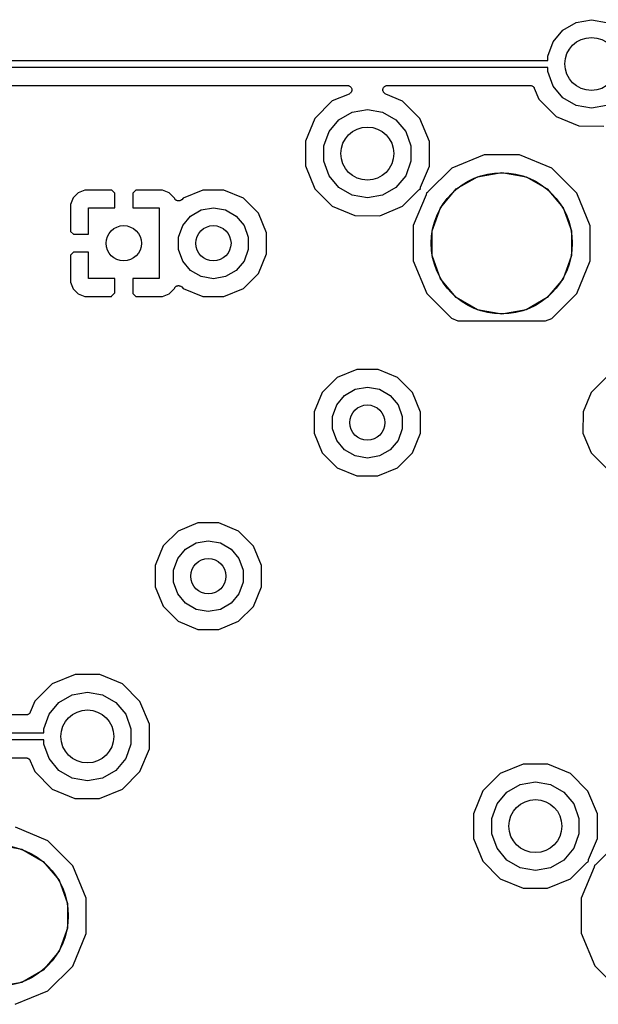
# Model space of a CAD drawing. Extents: x 88 to 361, y -189 to -115.
# Tile 22 of 41: x 239 to 255, y -145 to -117. Entities that reach past the tile are written whole.
import ezdxf

# ---------------------------------------------------------------- set-up
doc = ezdxf.new("R2010")
doc.units = 0
doc.header["$MEASUREMENT"] = 0
doc.layers.add('BLACK', color=7, linetype='CONTINUOUS')

msp = doc.modelspace()

# ---------------------------------------------------------------- linework, layer by layer
at = {"layer": 'Black'}
for p, q in [((254.146, -117.784), (254.523, -117.566)), ((254.523, -117.566), (254.952, -117.491)), ((254.952, -117.491), (255.382, -117.566)), ((253.866, -118.118), (254.146, -117.784)), ((253.717, -118.527), (253.866, -118.118)), ((253.717, -118.645), (253.717, -118.527)), ((237.138, -118.645), (253.717, -118.645)), ((253.717, -118.845), (237.138, -118.845)), ((253.717, -118.963), (253.717, -118.845)), ((253.866, -119.372), (253.717, -118.963)), ((237.638, -119.353), (248.036, -119.353)), ((248.036, -119.353), (248.055, -119.356)), ((248.055, -119.356), (248.074, -119.359)), ((248.074, -119.359), (248.076, -119.36)), ((248.076, -119.36), (248.079, -119.361)), ((248.079, -119.361), (248.096, -119.37)), ((248.096, -119.37), (248.113, -119.379)), ((249.093, -119.379), (249.11, -119.37)), ((249.11, -119.37), (249.127, -119.361)), ((249.127, -119.361), (249.13, -119.36)), ((249.13, -119.36), (249.132, -119.359)), ((249.132, -119.359), (249.151, -119.356)), ((249.151, -119.356), (249.17, -119.353)), ((249.17, -119.353), (253.217, -119.353)), ((253.217, -119.353), (253.225, -119.354)), ((253.225, -119.354), (253.234, -119.354)), ((253.234, -119.354), (253.247, -119.358)), ((253.247, -119.358), (253.26, -119.361)), ((253.26, -119.361), (253.268, -119.365)), ((253.268, -119.365), (253.276, -119.367)), ((253.276, -119.367), (253.287, -119.376)), ((253.287, -119.376), (253.299, -119.383)), ((254.146, -119.706), (253.866, -119.372)), ((248.084, -119.597), (247.608, -119.794)), ((248.1, -119.587), (248.084, -119.597)), ((248.117, -119.577), (248.1, -119.587)), ((248.113, -119.379), (248.115, -119.381)), ((248.115, -119.381), (248.117, -119.383)), ((248.117, -119.383), (248.13, -119.398)), ((248.119, -119.575), (248.117, -119.577)), ((248.121, -119.574), (248.119, -119.575)), ((248.133, -119.558), (248.121, -119.574)), ((248.13, -119.398), (248.143, -119.412)), ((248.146, -119.543), (248.133, -119.558)), ((248.143, -119.412), (248.144, -119.414)), ((248.144, -119.414), (248.146, -119.416)), ((248.146, -119.416), (248.152, -119.435)), ((248.147, -119.541), (248.146, -119.543)), ((248.148, -119.539), (248.147, -119.541)), ((248.154, -119.52), (248.148, -119.539)), ((248.152, -119.435), (248.16, -119.453)), ((248.161, -119.502), (248.154, -119.52)), ((248.16, -119.453), (248.16, -119.455)), ((248.16, -119.455), (248.161, -119.458)), ((248.161, -119.458), (248.161, -119.477)), ((248.161, -119.477), (248.162, -119.497)), ((248.162, -119.497), (248.161, -119.499)), ((248.161, -119.499), (248.161, -119.502)), ((249.044, -119.496), (249.045, -119.477)), ((249.045, -119.499), (249.044, -119.496)), ((249.045, -119.458), (249.046, -119.455)), ((249.045, -119.477), (249.045, -119.458)), ((249.045, -119.502), (249.045, -119.499)), ((249.052, -119.52), (249.045, -119.502)), ((249.046, -119.452), (249.054, -119.435)), ((249.046, -119.455), (249.046, -119.452)), ((249.057, -119.539), (249.052, -119.52)), ((249.054, -119.435), (249.06, -119.416)), ((249.059, -119.541), (249.057, -119.539)), ((249.06, -119.543), (249.059, -119.541)), ((249.06, -119.416), (249.062, -119.414)), ((249.073, -119.558), (249.06, -119.543)), ((249.062, -119.414), (249.063, -119.412)), ((249.063, -119.412), (249.076, -119.397)), ((249.084, -119.574), (249.073, -119.558)), ((249.076, -119.397), (249.088, -119.383)), ((249.087, -119.575), (249.084, -119.574)), ((249.088, -119.577), (249.087, -119.575)), ((249.088, -119.383), (249.091, -119.381)), ((249.105, -119.587), (249.088, -119.577)), ((249.091, -119.381), (249.093, -119.379)), ((249.121, -119.597), (249.105, -119.587)), ((249.599, -119.796), (249.121, -119.597)), ((253.299, -119.383), (253.304, -119.389)), ((253.304, -119.389), (253.311, -119.394)), ((253.311, -119.394), (253.318, -119.406)), ((253.318, -119.406), (253.327, -119.416)), ((253.327, -119.416), (253.33, -119.424)), ((253.33, -119.424), (253.334, -119.432)), ((253.334, -119.432), (253.462, -119.739)), ((247.608, -119.794), (247.113, -120.288)), ((250.093, -120.291), (249.599, -119.796)), ((253.462, -119.739), (253.956, -120.234)), ((254.523, -119.924), (254.146, -119.706)), ((254.952, -119.999), (254.523, -119.924)), ((255.382, -119.924), (254.952, -119.999)), ((247.796, -120.324), (248.173, -120.106)), ((248.173, -120.106), (248.602, -120.031)), ((248.602, -120.031), (249.032, -120.106)), ((249.032, -120.106), (249.409, -120.324)), ((247.113, -120.288), (246.845, -120.934)), ((247.516, -120.658), (247.796, -120.324)), ((249.409, -120.324), (249.689, -120.658)), ((250.36, -120.937), (250.093, -120.291)), ((253.956, -120.234), (254.601, -120.502)), ((247.367, -121.067), (247.516, -120.658)), ((249.689, -120.658), (249.838, -121.067)), ((254.601, -120.502), (255.301, -120.503)), ((246.845, -120.934), (246.845, -121.633)), ((250.36, -121.636), (250.36, -120.937)), ((247.367, -121.503), (247.367, -121.067)), ((249.838, -121.067), (249.838, -121.503)), ((251.916, -121.317), (250.994, -121.698)), ((252.914, -121.317), (251.916, -121.317)), ((253.835, -121.7), (252.914, -121.317)), ((247.516, -121.912), (247.367, -121.503)), ((249.838, -121.503), (249.689, -121.912)), ((246.845, -121.633), (247.112, -122.279)), ((250.112, -122.232), (250.36, -121.636)), ((250.994, -121.698), (250.319, -122.371)), ((251.726, -121.938), (252.412, -121.817)), ((252.412, -121.817), (253.099, -121.938)), ((254.54, -122.406), (253.835, -121.7)), ((247.796, -122.246), (247.516, -121.912)), ((249.689, -121.912), (249.409, -122.246)), ((251.122, -122.287), (251.726, -121.938)), ((253.099, -121.938), (253.703, -122.287)), ((240.409, -122.394), (240.266, -122.537)), ((240.596, -122.317), (240.409, -122.394)), ((241.359, -122.317), (240.596, -122.317)), ((241.443, -122.401), (241.359, -122.317)), ((241.443, -122.825), (241.443, -122.401)), ((242.035, -122.317), (241.951, -122.401)), ((241.951, -122.401), (241.951, -122.825)), ((242.798, -122.317), (242.035, -122.317)), ((242.985, -122.394), (242.798, -122.317)), ((243.128, -122.537), (242.985, -122.394)), ((243.938, -122.317), (243.384, -122.546)), ((244.538, -122.317), (243.938, -122.317)), ((245.092, -122.547), (244.538, -122.317)), ((247.112, -122.279), (247.606, -122.774)), ((248.173, -122.464), (247.796, -122.246)), ((249.409, -122.246), (249.032, -122.464)), ((249.597, -122.776), (250.06, -122.314)), ((250.06, -122.314), (250.076, -122.303)), ((250.076, -122.303), (250.091, -122.291)), ((250.091, -122.291), (250.094, -122.29)), ((250.094, -122.29), (250.096, -122.289)), ((250.096, -122.289), (250.104, -122.286)), ((250.103, -122.27), (250.108, -122.251)), ((250.103, -122.272), (250.103, -122.27)), ((250.103, -122.275), (250.103, -122.272)), ((250.104, -122.286), (250.103, -122.275)), ((250.108, -122.251), (250.112, -122.232)), ((250.271, -122.434), (250.267, -122.452)), ((250.276, -122.415), (250.271, -122.434)), ((250.283, -122.396), (250.275, -122.398)), ((250.275, -122.398), (250.276, -122.409)), ((250.276, -122.409), (250.276, -122.412)), ((250.276, -122.412), (250.276, -122.415)), ((250.286, -122.394), (250.283, -122.396)), ((250.288, -122.393), (250.286, -122.394)), ((250.304, -122.382), (250.288, -122.393)), ((250.319, -122.371), (250.304, -122.382)), ((250.674, -122.821), (251.122, -122.287)), ((253.703, -122.287), (254.151, -122.821)), ((254.921, -123.328), (254.54, -122.406)), ((240.266, -122.537), (240.189, -122.724)), ((240.189, -122.724), (240.189, -123.487)), ((243.132, -122.549), (243.128, -122.537)), ((243.14, -122.56), (243.132, -122.549)), ((243.146, -122.573), (243.14, -122.56)), ((243.152, -122.579), (243.146, -122.573)), ((243.156, -122.586), (243.152, -122.579)), ((243.167, -122.594), (243.156, -122.586)), ((243.177, -122.604), (243.167, -122.594)), ((243.184, -122.608), (243.177, -122.604)), ((243.191, -122.613), (243.184, -122.608)), ((243.204, -122.617), (243.191, -122.613)), ((243.217, -122.623), (243.204, -122.617)), ((243.225, -122.624), (243.217, -122.623)), ((243.233, -122.626), (243.225, -122.624)), ((243.247, -122.626), (243.233, -122.626)), ((243.261, -122.627), (243.247, -122.626)), ((243.269, -122.625), (243.261, -122.627)), ((243.277, -122.624), (243.269, -122.625)), ((243.29, -122.619), (243.277, -122.624)), ((243.303, -122.615), (243.29, -122.619)), ((243.31, -122.611), (243.303, -122.615)), ((243.318, -122.607), (243.31, -122.611)), ((243.328, -122.598), (243.318, -122.607)), ((243.339, -122.59), (243.328, -122.598)), ((243.384, -122.546), (243.339, -122.59)), ((245.516, -122.972), (245.092, -122.547)), ((248.602, -122.539), (248.173, -122.464)), ((249.032, -122.464), (248.602, -122.539)), ((250.267, -122.452), (249.905, -123.324)), ((240.697, -123.571), (240.697, -122.825)), ((240.697, -122.825), (241.443, -122.825)), ((241.951, -122.825), (242.697, -122.825)), ((242.697, -122.825), (242.697, -124.825)), ((243.592, -123.056), (243.894, -122.882)), ((243.894, -122.882), (244.237, -122.821)), ((244.237, -122.821), (244.58, -122.882)), ((244.58, -122.882), (244.882, -123.056)), ((245.745, -123.526), (245.516, -122.972)), ((247.606, -122.774), (248.251, -123.042)), ((248.951, -123.043), (249.597, -122.776)), ((250.435, -123.476), (250.674, -122.821)), ((254.151, -122.821), (254.39, -123.476)), ((243.368, -123.323), (243.592, -123.056)), ((244.882, -123.056), (245.106, -123.323)), ((248.251, -123.042), (248.951, -123.043)), ((240.189, -123.487), (240.273, -123.571)), ((243.248, -123.651), (243.368, -123.323)), ((245.106, -123.323), (245.225, -123.651)), ((245.745, -124.126), (245.745, -123.526)), ((249.905, -123.324), (249.904, -124.322)), ((250.435, -124.174), (250.435, -123.476)), ((254.39, -123.476), (254.39, -124.174)), ((254.92, -124.326), (254.921, -123.328)), ((240.273, -123.571), (240.697, -123.571)), ((243.248, -123.999), (243.248, -123.651)), ((245.225, -123.651), (245.225, -123.999)), ((240.273, -124.079), (240.189, -124.163)), ((240.697, -124.079), (240.273, -124.079)), ((240.697, -124.825), (240.697, -124.079)), ((243.368, -124.327), (243.248, -123.999)), ((245.225, -123.999), (245.106, -124.327)), ((240.189, -124.163), (240.189, -124.926)), ((243.592, -124.594), (243.368, -124.327)), ((245.106, -124.327), (244.882, -124.594)), ((245.515, -124.68), (245.745, -124.126)), ((249.904, -124.322), (250.285, -125.244)), ((250.674, -124.829), (250.435, -124.174)), ((254.39, -124.174), (254.151, -124.829)), ((254.537, -125.248), (254.92, -124.326)), ((243.894, -124.768), (243.592, -124.594)), ((244.882, -124.594), (244.58, -124.768)), ((240.189, -124.926), (240.266, -125.113)), ((241.443, -124.825), (240.697, -124.825)), ((241.443, -125.225), (241.443, -124.825)), ((242.697, -124.825), (241.951, -124.825)), ((241.951, -124.825), (241.951, -125.249)), ((244.237, -124.829), (243.894, -124.768)), ((244.58, -124.768), (244.237, -124.829)), ((245.09, -125.104), (245.515, -124.68)), ((251.122, -125.363), (250.674, -124.829)), ((254.151, -124.829), (253.703, -125.363)), ((240.266, -125.113), (240.409, -125.256)), ((241.377, -125.291), (241.443, -125.225)), ((242.985, -125.256), (243.128, -125.113)), ((243.128, -125.113), (243.132, -125.102)), ((243.132, -125.102), (243.14, -125.09)), ((243.14, -125.09), (243.146, -125.077)), ((243.146, -125.077), (243.151, -125.071)), ((243.151, -125.071), (243.156, -125.064)), ((243.156, -125.064), (243.167, -125.056)), ((243.167, -125.056), (243.177, -125.046)), ((243.177, -125.046), (243.184, -125.043)), ((243.184, -125.043), (243.191, -125.038)), ((243.191, -125.038), (243.204, -125.033)), ((243.204, -125.033), (243.217, -125.027)), ((243.217, -125.027), (243.225, -125.027)), ((243.225, -125.027), (243.233, -125.024)), ((243.233, -125.024), (243.247, -125.025)), ((243.247, -125.025), (243.261, -125.024)), ((243.261, -125.024), (243.269, -125.026)), ((243.269, -125.026), (243.277, -125.026)), ((243.277, -125.026), (243.29, -125.031)), ((243.29, -125.031), (243.303, -125.035)), ((243.303, -125.035), (243.31, -125.04)), ((243.31, -125.04), (243.318, -125.043)), ((243.318, -125.043), (243.328, -125.052)), ((243.328, -125.052), (243.339, -125.06)), ((243.339, -125.06), (243.382, -125.103)), ((243.382, -125.103), (243.936, -125.333)), ((244.536, -125.333), (245.09, -125.104)), ((240.409, -125.256), (240.596, -125.333)), ((240.596, -125.333), (241.348, -125.333)), ((241.348, -125.333), (241.362, -125.307)), ((241.362, -125.307), (241.371, -125.3)), ((241.371, -125.3), (241.377, -125.291)), ((241.951, -125.249), (242.035, -125.333)), ((242.035, -125.333), (242.798, -125.333)), ((242.798, -125.333), (242.985, -125.256)), ((243.936, -125.333), (244.536, -125.333)), ((250.285, -125.244), (250.99, -125.95)), ((251.726, -125.712), (251.122, -125.363)), ((253.703, -125.363), (253.099, -125.712)), ((253.831, -125.952), (254.537, -125.248)), ((252.412, -125.833), (251.726, -125.712)), ((253.099, -125.712), (252.412, -125.833)), ((250.99, -125.95), (251.171, -126.025)), ((251.171, -126.025), (253.656, -126.025)), ((253.656, -126.025), (253.831, -125.952)), ((248.304, -127.397), (247.749, -127.626)), ((248.904, -127.397), (248.304, -127.397)), ((249.458, -127.627), (248.904, -127.397)), ((247.749, -127.626), (247.325, -128.05)), ((249.882, -128.052), (249.458, -127.627)), ((255.369, -127.626), (254.945, -128.05)), ((247.957, -128.136), (248.259, -127.962)), ((248.259, -127.962), (248.602, -127.901)), ((248.602, -127.901), (248.946, -127.962)), ((248.946, -127.962), (249.248, -128.136)), ((247.325, -128.05), (247.095, -128.604)), ((247.733, -128.403), (247.957, -128.136)), ((249.248, -128.136), (249.472, -128.403)), ((250.111, -128.606), (249.882, -128.052)), ((254.945, -128.05), (254.715, -128.604)), ((247.614, -128.731), (247.733, -128.403)), ((249.472, -128.403), (249.591, -128.731)), ((247.095, -128.604), (247.094, -129.204)), ((247.614, -129.079), (247.614, -128.731)), ((249.591, -128.731), (249.591, -129.079)), ((250.11, -129.206), (250.111, -128.606)), ((254.715, -128.604), (254.714, -129.204)), ((247.733, -129.407), (247.614, -129.079)), ((249.591, -129.079), (249.472, -129.407)), ((247.094, -129.204), (247.323, -129.758)), ((247.957, -129.674), (247.733, -129.407)), ((249.472, -129.407), (249.248, -129.674)), ((249.88, -129.76), (250.11, -129.206)), ((254.714, -129.204), (254.943, -129.758)), ((248.259, -129.848), (247.957, -129.674)), ((249.248, -129.674), (248.946, -129.848)), ((247.323, -129.758), (247.747, -130.183)), ((248.602, -129.909), (248.259, -129.848)), ((248.946, -129.848), (248.602, -129.909)), ((249.456, -130.184), (249.88, -129.76)), ((254.943, -129.758), (255.367, -130.183)), ((247.747, -130.183), (248.301, -130.413)), ((248.901, -130.413), (249.456, -130.184)), ((248.301, -130.413), (248.901, -130.413)), ((243.795, -131.747), (243.241, -131.976)), ((244.395, -131.748), (243.795, -131.747)), ((244.949, -131.978), (244.395, -131.748)), ((243.241, -131.976), (242.817, -132.4)), ((245.373, -132.402), (244.949, -131.978)), ((242.817, -132.4), (242.587, -132.954)), ((243.225, -132.753), (243.449, -132.486)), ((243.449, -132.486), (243.751, -132.312)), ((243.751, -132.312), (244.094, -132.251)), ((244.094, -132.251), (244.437, -132.312)), ((244.437, -132.312), (244.739, -132.486)), ((244.739, -132.486), (244.963, -132.753)), ((245.602, -132.956), (245.373, -132.402)), ((243.106, -133.081), (243.225, -132.753)), ((244.963, -132.753), (245.082, -133.081)), ((242.587, -132.954), (242.586, -133.553)), ((245.601, -133.556), (245.602, -132.956)), ((243.106, -133.429), (243.106, -133.081)), ((245.082, -133.081), (245.082, -133.429)), ((242.586, -133.553), (242.815, -134.108)), ((243.225, -133.756), (243.106, -133.429)), ((245.082, -133.429), (244.963, -133.756)), ((245.371, -134.11), (245.601, -133.556)), ((243.449, -134.023), (243.225, -133.756)), ((244.963, -133.756), (244.739, -134.023)), ((242.815, -134.108), (243.239, -134.532)), ((243.751, -134.198), (243.449, -134.023)), ((244.739, -134.023), (244.437, -134.198)), ((244.947, -134.533), (245.371, -134.11)), ((244.094, -134.258), (243.751, -134.198)), ((244.437, -134.198), (244.094, -134.258)), ((243.239, -134.532), (243.793, -134.762)), ((244.393, -134.763), (244.947, -134.533)), ((243.793, -134.762), (244.393, -134.763)), ((240.317, -136.037), (239.671, -136.304)), ((241.016, -136.038), (240.317, -136.037)), ((241.662, -136.306), (241.016, -136.038)), ((239.671, -136.304), (239.176, -136.798)), ((242.156, -136.801), (241.662, -136.306)), ((239.859, -136.834), (240.236, -136.616)), ((240.236, -136.616), (240.665, -136.541)), ((240.665, -136.541), (241.094, -136.616)), ((241.094, -136.616), (241.471, -136.834)), ((239.176, -136.798), (239.047, -137.109)), ((239.579, -137.168), (239.859, -136.834)), ((241.471, -136.834), (241.751, -137.168)), ((242.423, -137.447), (242.156, -136.801)), ((238.929, -137.187), (223.351, -137.187)), ((238.938, -137.186), (238.929, -137.187)), ((238.946, -137.186), (238.938, -137.186)), ((238.959, -137.182), (238.946, -137.186)), ((238.973, -137.179), (238.959, -137.182)), ((238.98, -137.175), (238.973, -137.179)), ((238.988, -137.173), (238.98, -137.175)), ((238.999, -137.164), (238.988, -137.173)), ((239.011, -137.157), (238.999, -137.164)), ((239.016, -137.151), (239.011, -137.157)), ((239.023, -137.146), (239.016, -137.151)), ((239.031, -137.134), (239.023, -137.146)), ((239.039, -137.124), (239.031, -137.134)), ((239.042, -137.116), (239.039, -137.124)), ((239.047, -137.109), (239.042, -137.116)), ((239.43, -137.577), (239.579, -137.168)), ((241.751, -137.168), (241.9, -137.577)), ((242.422, -138.146), (242.423, -137.447)), ((222.85, -137.695), (239.43, -137.695)), ((239.43, -137.695), (239.43, -137.577)), ((241.9, -137.577), (241.9, -138.013)), ((239.43, -137.895), (222.85, -137.895)), ((239.43, -138.013), (239.43, -137.895)), ((239.579, -138.422), (239.43, -138.013)), ((241.9, -138.013), (241.751, -138.422)), ((242.154, -138.792), (242.422, -138.146)), ((234.883, -138.403), (238.929, -138.403)), ((238.929, -138.403), (238.938, -138.404)), ((238.938, -138.404), (238.946, -138.404)), ((238.946, -138.404), (238.959, -138.408)), ((238.959, -138.408), (238.973, -138.411)), ((238.973, -138.411), (238.98, -138.415)), ((238.98, -138.415), (238.988, -138.417)), ((238.988, -138.417), (238.999, -138.426)), ((238.999, -138.426), (239.011, -138.433)), ((239.011, -138.433), (239.017, -138.439)), ((239.017, -138.439), (239.023, -138.444)), ((239.023, -138.444), (239.031, -138.456)), ((239.031, -138.456), (239.039, -138.466)), ((239.039, -138.466), (239.042, -138.474)), ((239.042, -138.474), (239.047, -138.482)), ((239.047, -138.482), (239.174, -138.789)), ((239.859, -138.756), (239.579, -138.422)), ((241.751, -138.422), (241.471, -138.756)), ((253.017, -138.577), (252.371, -138.844)), ((253.716, -138.578), (253.017, -138.577)), ((254.362, -138.846), (253.716, -138.578)), ((239.174, -138.789), (239.668, -139.284)), ((240.236, -138.974), (239.859, -138.756)), ((241.471, -138.756), (241.094, -138.974)), ((241.659, -139.286), (242.154, -138.792)), ((252.371, -138.844), (251.876, -139.338)), ((254.856, -139.341), (254.362, -138.846)), ((240.665, -139.049), (240.236, -138.974)), ((241.094, -138.974), (240.665, -139.049)), ((252.559, -139.374), (252.936, -139.156)), ((252.936, -139.156), (253.365, -139.081)), ((253.365, -139.081), (253.794, -139.156)), ((253.794, -139.156), (254.171, -139.374)), ((239.668, -139.284), (240.314, -139.552)), ((241.013, -139.553), (241.659, -139.286)), ((251.876, -139.338), (251.608, -139.984)), ((252.279, -139.708), (252.559, -139.374)), ((254.171, -139.374), (254.451, -139.708)), ((255.123, -139.987), (254.856, -139.341)), ((240.314, -139.552), (241.013, -139.553)), ((252.13, -140.117), (252.279, -139.708)), ((254.451, -139.708), (254.6, -140.117)), ((251.608, -139.984), (251.607, -140.683)), ((255.122, -140.686), (255.123, -139.987)), ((252.13, -140.553), (252.13, -140.117)), ((254.6, -140.117), (254.6, -140.553)), ((239.548, -140.75), (238.626, -140.367)), ((252.279, -140.962), (252.13, -140.553)), ((254.6, -140.553), (254.451, -140.962)), ((239.595, -140.798), (239.548, -140.75)), ((240.252, -141.456), (239.595, -140.798)), ((251.607, -140.683), (251.874, -141.329)), ((254.875, -141.282), (255.122, -140.686)), ((255.756, -140.748), (255.082, -141.421)), ((238.125, -140.867), (238.812, -140.988)), ((238.812, -140.988), (239.415, -141.337)), ((252.559, -141.296), (252.279, -140.962)), ((254.451, -140.962), (254.171, -141.296)), ((239.415, -141.337), (239.864, -141.871)), ((251.874, -141.329), (252.368, -141.824)), ((252.936, -141.514), (252.559, -141.296)), ((254.171, -141.296), (253.794, -141.514)), ((254.359, -141.826), (254.822, -141.364)), ((254.822, -141.364), (254.838, -141.353)), ((254.838, -141.353), (254.854, -141.341)), ((254.854, -141.341), (254.856, -141.34)), ((254.856, -141.34), (254.858, -141.339)), ((254.858, -141.339), (254.867, -141.336)), ((254.865, -141.325), (254.866, -141.322)), ((254.867, -141.336), (254.865, -141.325)), ((254.866, -141.32), (254.871, -141.301)), ((254.866, -141.322), (254.866, -141.32)), ((254.871, -141.301), (254.875, -141.282)), ((240.633, -142.378), (240.252, -141.456)), ((253.365, -141.589), (252.936, -141.514)), ((253.794, -141.514), (253.365, -141.589)), ((255.029, -141.502), (254.667, -142.374)), ((255.034, -141.484), (255.029, -141.502)), ((255.039, -141.465), (255.034, -141.484)), ((255.046, -141.446), (255.037, -141.448)), ((255.037, -141.448), (255.039, -141.459)), ((255.039, -141.459), (255.038, -141.462)), ((255.038, -141.462), (255.039, -141.465)), ((255.048, -141.444), (255.046, -141.446)), ((255.051, -141.443), (255.048, -141.444)), ((255.066, -141.432), (255.051, -141.443)), ((255.082, -141.421), (255.066, -141.432)), ((239.864, -141.871), (240.102, -142.526)), ((252.368, -141.824), (253.014, -142.092)), ((253.713, -142.093), (254.359, -141.826)), ((253.014, -142.092), (253.713, -142.093)), ((240.102, -142.526), (240.102, -143.224)), ((240.633, -143.376), (240.633, -142.378)), ((254.667, -142.374), (254.667, -143.372)), ((240.102, -143.224), (239.864, -143.879)), ((240.25, -144.298), (240.633, -143.376)), ((254.667, -143.372), (255.048, -144.294)), ((239.864, -143.879), (239.415, -144.413)), ((239.415, -144.413), (238.812, -144.762)), ((239.544, -145.002), (240.25, -144.298)), ((255.048, -144.294), (255.752, -145)), ((238.812, -144.762), (238.125, -144.883)), ((238.622, -145.383), (239.544, -145.002))]:
    msp.add_line(p, q, dxfattribs=at)
for centre, radius in [((254.952, -118.745), 0.7506), ((248.602, -121.285), 0.7506), ((252.412, -123.825), 2), ((241.697, -123.825), 0.5004), ((244.237, -123.825), 0.5004), ((248.602, -128.905), 0.5), ((244.094, -133.255), 0.5004), ((240.665, -137.795), 0.7506), ((253.365, -140.335), 0.7506), ((238.125, -142.875), 2)]:
    msp.add_circle(centre, radius, dxfattribs=at)

doc.saveas('drawing.dxf')
